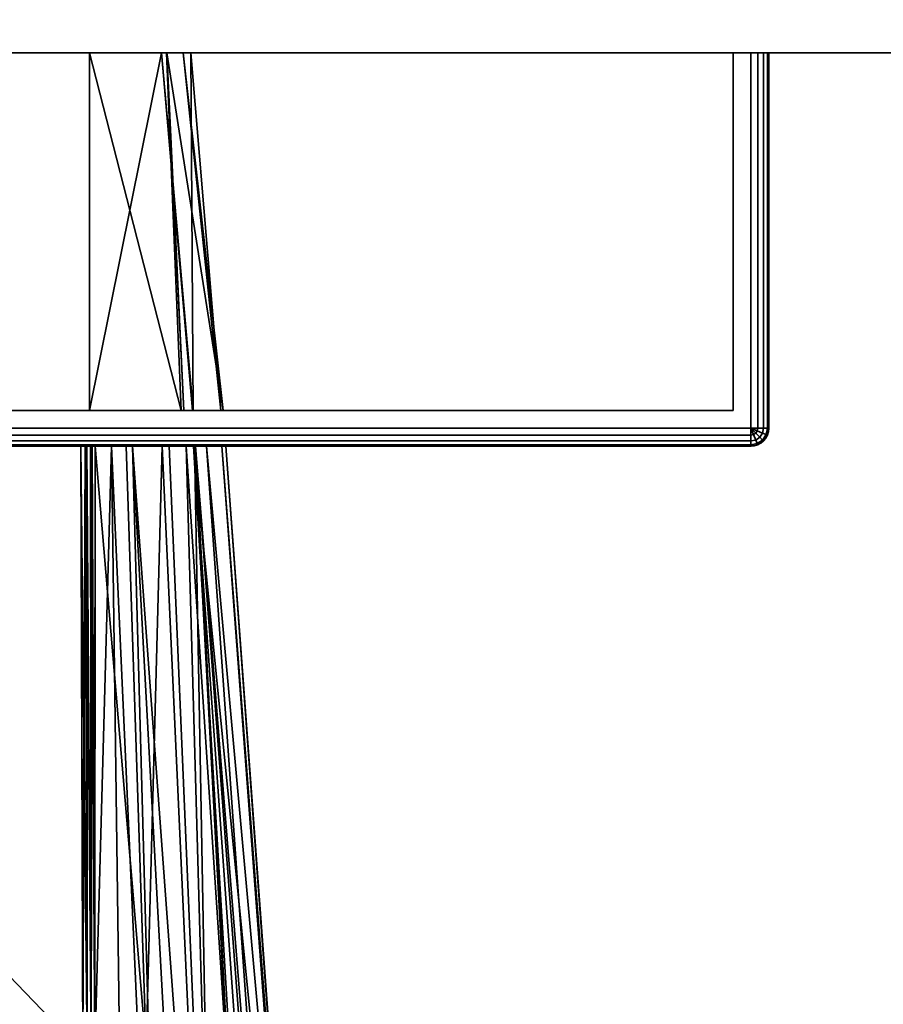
# Model space of a CAD drawing. Header units: millimetres. Extents: x -322 to 8072, y -96 to 57.
# Tile 5 of 256: x -249 to -225, y -66 to -38. Entities that reach past the tile are written whole.
import ezdxf

# ---------------------------------------------------------------- set-up
doc = ezdxf.new("R2010")
doc.units = ezdxf.units.MM
doc.layers.add('151', color=7, linetype='Continuous', true_color=0xffffff)

# ---------------------------------------------------------------- blocks, each defined once
blk = doc.blocks.new('UG_SURFACE_005')
at = {"layer": '151', "color": 251, "linetype": 'Continuous', "lineweight": 35}
for points in [[(-279.462, -39.3, 999.809), (-279.462, -49.8, 999.809), (-279.5, -49.8, 1000), (-279.5, -39.3, 1000)], [(-279.5, -49.8, 1050), (-279.5, -39.3, 1050), (-279.5, -39.3, 1000), (-279.5, -49.8, 1000)], [(-279.5, -39.3, 1050), (-279.5, -49.8, 1050), (-279.462, -49.8, 1050.191), (-279.462, -39.3, 1050.191)], [(-278.5, -39.3, 1049.5), (-278.5, -39.3, 1000.5), (-279.5, -39.3, 1000), (-279.5, -39.3, 1050)], [(-278.5, -39.3, 1000.5), (-279.354, -39.3, 999.646), (-279.462, -39.3, 999.809), (-279.5, -39.3, 1000)], [(-279.5, -39.3, 1050), (-279.462, -39.3, 1050.191), (-279.354, -39.3, 1050.354), (-278.5, -39.3, 1049.5)], [(-279.354, -39.3, 999.646), (-279.354, -49.8, 999.646), (-279.462, -49.8, 999.809), (-279.462, -39.3, 999.809)], [(-279.462, -39.3, 1050.191), (-279.462, -49.8, 1050.191), (-279.354, -49.8, 1050.354), (-279.354, -39.3, 1050.354)], [(-279.191, -39.3, 999.538), (-279.191, -49.8, 999.538), (-279.354, -49.8, 999.646), (-279.354, -39.3, 999.646)], [(-279.354, -39.3, 1050.354), (-279.354, -49.8, 1050.354), (-279.191, -49.8, 1050.462), (-279.191, -39.3, 1050.462)], [(-279, -39.3, 999.5), (-279.191, -39.3, 999.538), (-279.354, -39.3, 999.646), (-278.5, -39.3, 1000.5)], [(-278.5, -39.3, 1049.5), (-279.354, -39.3, 1050.354), (-279.191, -39.3, 1050.462), (-279, -39.3, 1050.5)], [(-279, -39.3, 999.5), (-279, -49.8, 999.5), (-279.191, -49.8, 999.538), (-279.191, -39.3, 999.538)], [(-279.191, -39.3, 1050.462), (-279.191, -49.8, 1050.462), (-279, -49.8, 1050.5), (-279, -39.3, 1050.5)], [(-229, -39.3, 999.5), (-229, -49.8, 999.5), (-279, -49.8, 999.5), (-279, -39.3, 999.5)], [(-229, -49.8, 1050.5), (-229, -39.3, 1050.5), (-279, -39.3, 1050.5), (-279, -49.8, 1050.5)], [(-229, -39.3, 999.5), (-279, -39.3, 999.5), (-278.5, -39.3, 1000.5), (-229.5, -39.3, 1000.5)], [(-229.5, -39.3, 1049.5), (-278.5, -39.3, 1049.5), (-279, -39.3, 1050.5), (-229, -39.3, 1050.5)], [(-278.5, -39.3, 1049.5), (-278.5, -49.3, 1049.5), (-278.5, -49.3, 1000.5), (-278.5, -39.3, 1000.5)], [(-229.5, -39.3, 1049.5), (-229.5, -49.3, 1049.5), (-278.5, -49.3, 1049.5), (-278.5, -39.3, 1049.5)], [(-278.5, -39.3, 1000.5), (-278.5, -49.3, 1000.5), (-229.5, -49.3, 1000.5), (-229.5, -39.3, 1000.5)], [(-229.5, -39.3, 1000.5), (-228.646, -39.3, 999.646), (-228.809, -39.3, 999.538), (-229, -39.3, 999.5)], [(-229.5, -39.3, 1000.5), (-229.5, -39.3, 1049.5), (-228.5, -39.3, 1050), (-228.5, -39.3, 1000)], [(-229.5, -39.3, 1049.5), (-228.646, -39.3, 1050.354), (-228.538, -39.3, 1050.191), (-228.5, -39.3, 1050)], [(-229, -39.3, 1050.5), (-228.809, -39.3, 1050.462), (-228.646, -39.3, 1050.354), (-229.5, -39.3, 1049.5)], [(-228.5, -39.3, 1000), (-228.538, -39.3, 999.809), (-228.646, -39.3, 999.646), (-229.5, -39.3, 1000.5)], [(-229.5, -39.3, 1000.5), (-229.5, -49.3, 1000.5), (-229.5, -49.3, 1049.5), (-229.5, -39.3, 1049.5)], [(-228.809, -39.3, 999.538), (-228.809, -49.8, 999.538), (-229, -49.8, 999.5), (-229, -39.3, 999.5)], [(-229, -39.3, 1050.5), (-229, -49.8, 1050.5), (-228.809, -49.8, 1050.462), (-228.809, -39.3, 1050.462)], [(-228.646, -39.3, 999.646), (-228.646, -49.8, 999.646), (-228.809, -49.8, 999.538), (-228.809, -39.3, 999.538)], [(-228.809, -39.3, 1050.462), (-228.809, -49.8, 1050.462), (-228.646, -49.8, 1050.354), (-228.646, -39.3, 1050.354)], [(-228.538, -39.3, 999.809), (-228.538, -49.8, 999.809), (-228.646, -49.8, 999.646), (-228.646, -39.3, 999.646)], [(-228.646, -39.3, 1050.354), (-228.646, -49.8, 1050.354), (-228.538, -49.8, 1050.191), (-228.538, -39.3, 1050.191)], [(-228.5, -39.3, 1000), (-228.5, -49.8, 1000), (-228.538, -49.8, 999.809), (-228.538, -39.3, 999.809)], [(-228.538, -39.3, 1050.191), (-228.538, -49.8, 1050.191), (-228.5, -49.8, 1050), (-228.5, -39.3, 1050)], [(-228.5, -39.3, 1050), (-228.5, -49.8, 1050), (-228.5, -49.8, 1000), (-228.5, -39.3, 1000)], [(-278.5, -49.3, 1000.5), (-278.5, -49.3, 1049.5), (-258, -49.3, 1032), (-258, -49.3, 1018)], [(-229.5, -49.3, 1000.5), (-278.5, -49.3, 1000.5), (-254, -49.3, 1014), (-252.469, -49.3, 1014.305)], [(-278.5, -49.3, 1000.5), (-256.828, -49.3, 1015.172), (-255.531, -49.3, 1014.305)], [(-278.5, -49.3, 1049.5), (-257.696, -49.3, 1033.531), (-258, -49.3, 1032)], [(-278.5, -49.3, 1000.5), (-257.696, -49.3, 1016.469), (-256.828, -49.3, 1015.172)], [(-278.5, -49.3, 1049.5), (-256.828, -49.3, 1034.828), (-257.696, -49.3, 1033.531)], [(-258, -49.3, 1018), (-257.696, -49.3, 1016.469), (-278.5, -49.3, 1000.5)], [(-278.5, -49.3, 1049.5), (-229.5, -49.3, 1049.5), (-254, -49.3, 1036), (-255.531, -49.3, 1035.696)], [(-255.531, -49.3, 1035.696), (-256.828, -49.3, 1034.828), (-278.5, -49.3, 1049.5)], [(-255.531, -49.3, 1014.305), (-254, -49.3, 1014), (-278.5, -49.3, 1000.5)], [(-258, -49.3, 1018), (-258, -50.3, 1018), (-257.696, -50.3, 1016.469), (-257.696, -49.3, 1016.469)], [(-257.696, -49.3, 1033.531), (-257.696, -50.3, 1033.531), (-258, -50.3, 1032), (-258, -49.3, 1032)], [(-258, -49.3, 1032), (-258, -50.3, 1032), (-258, -50.3, 1018), (-258, -49.3, 1018)], [(-257.696, -49.3, 1016.469), (-257.696, -50.3, 1016.469), (-256.828, -50.3, 1015.172), (-256.828, -49.3, 1015.172)], [(-256.828, -49.3, 1034.828), (-256.828, -50.3, 1034.828), (-257.696, -50.3, 1033.531), (-257.696, -49.3, 1033.531)], [(-256.828, -49.3, 1015.172), (-256.828, -50.3, 1015.172), (-255.531, -50.3, 1014.305), (-255.531, -49.3, 1014.305)], [(-255.531, -49.3, 1035.696), (-255.531, -50.3, 1035.696), (-256.828, -50.3, 1034.828), (-256.828, -49.3, 1034.828)], [(-255.531, -49.3, 1014.305), (-255.531, -50.3, 1014.305), (-254, -50.3, 1014), (-254, -49.3, 1014)], [(-254, -49.3, 1036), (-254, -50.3, 1036), (-255.531, -50.3, 1035.696), (-255.531, -49.3, 1035.696)], [(-252.469, -49.3, 1035.696), (-254, -49.3, 1036), (-229.5, -49.3, 1049.5)], [(-254, -49.3, 1014), (-254, -50.3, 1014), (-252.469, -50.3, 1014.305), (-252.469, -49.3, 1014.305)], [(-252.469, -49.3, 1035.696), (-252.469, -50.3, 1035.696), (-254, -50.3, 1036), (-254, -49.3, 1036)], [(-252.469, -49.3, 1014.305), (-251.172, -49.3, 1015.172), (-229.5, -49.3, 1000.5)], [(-229.5, -49.3, 1049.5), (-251.172, -49.3, 1034.828), (-252.469, -49.3, 1035.696)], [(-252.469, -49.3, 1014.305), (-252.469, -50.3, 1014.305), (-251.172, -50.3, 1015.172), (-251.172, -49.3, 1015.172)], [(-251.172, -49.3, 1034.828), (-251.172, -50.3, 1034.828), (-252.469, -50.3, 1035.696), (-252.469, -49.3, 1035.696)], [(-251.172, -49.3, 1015.172), (-250.304, -49.3, 1016.469), (-229.5, -49.3, 1000.5)], [(-250.304, -49.3, 1033.531), (-251.172, -49.3, 1034.828), (-229.5, -49.3, 1049.5)], [(-251.172, -49.3, 1015.172), (-251.172, -50.3, 1015.172), (-250.304, -50.3, 1016.469), (-250.304, -49.3, 1016.469)], [(-250.304, -49.3, 1033.531), (-250.304, -50.3, 1033.531), (-251.172, -50.3, 1034.828), (-251.172, -49.3, 1034.828)], [(-229.5, -49.3, 1000.5), (-250.304, -49.3, 1016.469), (-250, -49.3, 1018)], [(-250, -49.3, 1032), (-250.304, -49.3, 1033.531), (-229.5, -49.3, 1049.5)], [(-250.304, -49.3, 1016.469), (-250.304, -50.3, 1016.469), (-250, -50.3, 1018), (-250, -49.3, 1018)], [(-250, -49.3, 1032), (-250, -50.3, 1032), (-250.304, -50.3, 1033.531), (-250.304, -49.3, 1033.531)], [(-250, -49.3, 1018), (-250, -49.3, 1032), (-229.5, -49.3, 1049.5), (-229.5, -49.3, 1000.5)], [(-250, -49.3, 1018), (-250, -50.3, 1018), (-250, -50.3, 1032), (-250, -49.3, 1032)], [(-279.462, -49.991, 1000), (-279.5, -49.8, 1000), (-279.462, -49.8, 999.809), (-279.427, -49.977, 999.809)], [(-279.462, -49.991, 1000), (-279.462, -49.991, 1050), (-279.5, -49.8, 1050), (-279.5, -49.8, 1000)], [(-279.427, -49.977, 1050.191), (-279.462, -49.8, 1050.191), (-279.5, -49.8, 1050), (-279.462, -49.991, 1050)], [(-279.427, -49.977, 999.809), (-279.462, -49.8, 999.809), (-279.354, -49.8, 999.646), (-279.327, -49.935, 999.646)], [(-279.327, -49.935, 1050.354), (-279.354, -49.8, 1050.354), (-279.462, -49.8, 1050.191), (-279.427, -49.977, 1050.191)], [(-279.327, -49.935, 999.646), (-279.354, -49.8, 999.646), (-279.191, -49.8, 999.538), (-279.177, -49.873, 999.538)], [(-279.177, -49.873, 1050.462), (-279.191, -49.8, 1050.462), (-279.354, -49.8, 1050.354), (-279.327, -49.935, 1050.354)], [(-279.177, -49.873, 999.538), (-279.191, -49.8, 999.538), (-279, -49.8, 999.5)], [(-279, -49.8, 1050.5), (-279.191, -49.8, 1050.462), (-279.177, -49.873, 1050.462)], [(-279.135, -49.935, 999.538), (-279.177, -49.873, 999.538), (-279, -49.8, 999.5)], [(-279, -49.8, 1050.5), (-279.177, -49.873, 1050.462), (-279.135, -49.935, 1050.462)], [(-279.073, -49.977, 999.538), (-279.135, -49.935, 999.538), (-279, -49.8, 999.5)], [(-279, -49.8, 1050.5), (-279.135, -49.935, 1050.462), (-279.073, -49.977, 1050.462)], [(-279, -49.991, 999.538), (-279.073, -49.977, 999.538), (-279, -49.8, 999.5)], [(-279, -49.8, 1050.5), (-279.073, -49.977, 1050.462), (-279, -49.991, 1050.462)], [(-229, -49.991, 999.538), (-279, -49.991, 999.538), (-279, -49.8, 999.5), (-229, -49.8, 999.5)], [(-279, -49.991, 1050.462), (-229, -49.991, 1050.462), (-229, -49.8, 1050.5), (-279, -49.8, 1050.5)], [(-228.809, -49.8, 999.538), (-228.823, -49.873, 999.538), (-229, -49.8, 999.5)], [(-228.823, -49.873, 999.538), (-228.865, -49.935, 999.538), (-229, -49.8, 999.5)], [(-228.865, -49.935, 999.538), (-228.927, -49.977, 999.538), (-229, -49.8, 999.5)], [(-228.927, -49.977, 999.538), (-229, -49.991, 999.538), (-229, -49.8, 999.5)], [(-229, -49.8, 1050.5), (-228.823, -49.873, 1050.462), (-228.809, -49.8, 1050.462)], [(-229, -49.8, 1050.5), (-228.865, -49.935, 1050.462), (-228.823, -49.873, 1050.462)], [(-229, -49.8, 1050.5), (-228.927, -49.977, 1050.462), (-228.865, -49.935, 1050.462)], [(-229, -49.8, 1050.5), (-229, -49.991, 1050.462), (-228.927, -49.977, 1050.462)], [(-228.646, -49.8, 999.646), (-228.673, -49.935, 999.646), (-228.823, -49.873, 999.538), (-228.809, -49.8, 999.538)], [(-228.809, -49.8, 1050.462), (-228.823, -49.873, 1050.462), (-228.673, -49.935, 1050.354), (-228.646, -49.8, 1050.354)], [(-228.538, -49.8, 999.809), (-228.573, -49.977, 999.809), (-228.673, -49.935, 999.646), (-228.646, -49.8, 999.646)], [(-228.646, -49.8, 1050.354), (-228.673, -49.935, 1050.354), (-228.573, -49.977, 1050.191), (-228.538, -49.8, 1050.191)], [(-228.5, -49.8, 1000), (-228.538, -49.991, 1000), (-228.573, -49.977, 999.809), (-228.538, -49.8, 999.809)], [(-228.538, -49.8, 1050.191), (-228.573, -49.977, 1050.191), (-228.538, -49.991, 1050), (-228.5, -49.8, 1050)], [(-228.538, -49.991, 1050), (-228.538, -49.991, 1000), (-228.5, -49.8, 1000), (-228.5, -49.8, 1050)], [(-279.354, -50.154, 1000), (-279.462, -49.991, 1000), (-279.427, -49.977, 999.809), (-279.327, -50.127, 999.809)], [(-279.327, -50.127, 1050.191), (-279.427, -49.977, 1050.191), (-279.462, -49.991, 1050), (-279.354, -50.154, 1050)], [(-279.354, -50.154, 1000), (-279.354, -50.154, 1050), (-279.462, -49.991, 1050), (-279.462, -49.991, 1000)], [(-279.327, -50.127, 999.809), (-279.427, -49.977, 999.809), (-279.327, -49.935, 999.646), (-279.25, -50.05, 999.646)], [(-279.25, -50.05, 1050.354), (-279.327, -49.935, 1050.354), (-279.427, -49.977, 1050.191), (-279.327, -50.127, 1050.191)], [(-279.25, -50.05, 999.646), (-279.327, -49.935, 999.646), (-279.177, -49.873, 999.538), (-279.135, -49.935, 999.538)], [(-279.135, -49.935, 1050.462), (-279.177, -49.873, 1050.462), (-279.327, -49.935, 1050.354), (-279.25, -50.05, 1050.354)], [(-279.177, -50.227, 999.809), (-279.327, -50.127, 999.809), (-279.25, -50.05, 999.646), (-279.135, -50.127, 999.646)], [(-279.135, -50.127, 1050.354), (-279.25, -50.05, 1050.354), (-279.327, -50.127, 1050.191), (-279.177, -50.227, 1050.191)], [(-279.135, -50.127, 999.646), (-279.25, -50.05, 999.646), (-279.135, -49.935, 999.538), (-279.073, -49.977, 999.538)], [(-279.073, -49.977, 1050.462), (-279.135, -49.935, 1050.462), (-279.25, -50.05, 1050.354), (-279.135, -50.127, 1050.354)], [(-279, -50.154, 999.646), (-279.135, -50.127, 999.646), (-279.073, -49.977, 999.538), (-279, -49.991, 999.538)], [(-279, -49.991, 1050.462), (-279.073, -49.977, 1050.462), (-279.135, -50.127, 1050.354), (-279, -50.154, 1050.354)], [(-229, -50.154, 999.646), (-279, -50.154, 999.646), (-279, -49.991, 999.538), (-229, -49.991, 999.538)], [(-279, -50.154, 1050.354), (-229, -50.154, 1050.354), (-229, -49.991, 1050.462), (-279, -49.991, 1050.462)], [(-228.865, -50.127, 999.646), (-229, -50.154, 999.646), (-229, -49.991, 999.538), (-228.927, -49.977, 999.538)], [(-228.927, -49.977, 1050.462), (-229, -49.991, 1050.462), (-229, -50.154, 1050.354), (-228.865, -50.127, 1050.354)], [(-228.75, -50.05, 999.646), (-228.865, -50.127, 999.646), (-228.927, -49.977, 999.538), (-228.865, -49.935, 999.538)], [(-228.865, -49.935, 1050.462), (-228.927, -49.977, 1050.462), (-228.865, -50.127, 1050.354), (-228.75, -50.05, 1050.354)], [(-228.673, -49.935, 999.646), (-228.75, -50.05, 999.646), (-228.865, -49.935, 999.538), (-228.823, -49.873, 999.538)], [(-228.823, -49.873, 1050.462), (-228.865, -49.935, 1050.462), (-228.75, -50.05, 1050.354), (-228.673, -49.935, 1050.354)], [(-228.673, -50.127, 999.809), (-228.823, -50.227, 999.809), (-228.865, -50.127, 999.646), (-228.75, -50.05, 999.646)], [(-228.75, -50.05, 1050.354), (-228.865, -50.127, 1050.354), (-228.823, -50.227, 1050.191), (-228.673, -50.127, 1050.191)], [(-228.573, -49.977, 999.809), (-228.673, -50.127, 999.809), (-228.75, -50.05, 999.646), (-228.673, -49.935, 999.646)], [(-228.673, -49.935, 1050.354), (-228.75, -50.05, 1050.354), (-228.673, -50.127, 1050.191), (-228.573, -49.977, 1050.191)], [(-228.538, -49.991, 1000), (-228.646, -50.154, 1000), (-228.673, -50.127, 999.809), (-228.573, -49.977, 999.809)], [(-228.573, -49.977, 1050.191), (-228.673, -50.127, 1050.191), (-228.646, -50.154, 1050), (-228.538, -49.991, 1050)], [(-228.646, -50.154, 1050), (-228.646, -50.154, 1000), (-228.538, -49.991, 1000), (-228.538, -49.991, 1050)], [(-279.191, -50.262, 1000), (-279.354, -50.154, 1000), (-279.327, -50.127, 999.809), (-279.177, -50.227, 999.809)], [(-279.177, -50.227, 1050.191), (-279.327, -50.127, 1050.191), (-279.354, -50.154, 1050), (-279.191, -50.262, 1050)], [(-279.191, -50.262, 1000), (-279.191, -50.262, 1050), (-279.354, -50.154, 1050), (-279.354, -50.154, 1000)], [(-279, -50.3, 1000), (-279.191, -50.262, 1000), (-279.177, -50.227, 999.809), (-279, -50.262, 999.809)], [(-279, -50.262, 1050.191), (-279.177, -50.227, 1050.191), (-279.191, -50.262, 1050), (-279, -50.3, 1050)], [(-279, -50.3, 1000), (-279, -50.3, 1050), (-279.191, -50.262, 1050), (-279.191, -50.262, 1000)], [(-279, -50.262, 999.809), (-279.177, -50.227, 999.809), (-279.135, -50.127, 999.646), (-279, -50.154, 999.646)], [(-279, -50.154, 1050.354), (-279.135, -50.127, 1050.354), (-279.177, -50.227, 1050.191), (-279, -50.262, 1050.191)], [(-229, -50.262, 999.809), (-279, -50.262, 999.809), (-279, -50.154, 999.646), (-229, -50.154, 999.646)], [(-279, -50.262, 1050.191), (-229, -50.262, 1050.191), (-229, -50.154, 1050.354), (-279, -50.154, 1050.354)], [(-229, -50.3, 1000), (-279, -50.3, 1000), (-279, -50.262, 999.809), (-229, -50.262, 999.809)], [(-279, -50.3, 1050), (-229, -50.3, 1050), (-229, -50.262, 1050.191), (-279, -50.262, 1050.191)], [(-279, -50.3, 1000), (-257.696, -50.3, 1016.469), (-258, -50.3, 1018)], [(-258, -50.3, 1018), (-258, -50.3, 1032), (-279, -50.3, 1050), (-279, -50.3, 1000)], [(-279, -50.3, 1000), (-254, -50.3, 1014), (-255.531, -50.3, 1014.305)], [(-258, -50.3, 1032), (-257.696, -50.3, 1033.531), (-279, -50.3, 1050)], [(-255.531, -50.3, 1014.305), (-256.828, -50.3, 1015.172), (-279, -50.3, 1000)], [(-229, -50.3, 1050), (-279, -50.3, 1050), (-254, -50.3, 1036), (-252.469, -50.3, 1035.696)], [(-279, -50.3, 1050), (-256.828, -50.3, 1034.828), (-255.531, -50.3, 1035.696)], [(-256.828, -50.3, 1015.172), (-257.696, -50.3, 1016.469), (-279, -50.3, 1000)], [(-257.696, -50.3, 1033.531), (-256.828, -50.3, 1034.828), (-279, -50.3, 1050)], [(-255.531, -50.3, 1035.696), (-254, -50.3, 1036), (-279, -50.3, 1050)], [(-252.469, -50.3, 1014.305), (-254, -50.3, 1014), (-279, -50.3, 1000), (-229, -50.3, 1000)], [(-229, -50.3, 1000), (-251.172, -50.3, 1015.172), (-252.469, -50.3, 1014.305)], [(-252.469, -50.3, 1035.696), (-251.172, -50.3, 1034.828), (-229, -50.3, 1050)], [(-229, -50.3, 1000), (-250.304, -50.3, 1016.469), (-251.172, -50.3, 1015.172)], [(-229, -50.3, 1050), (-251.172, -50.3, 1034.828), (-250.304, -50.3, 1033.531)], [(-229, -50.3, 1050), (-250.304, -50.3, 1033.531), (-250, -50.3, 1032)], [(-250, -50.3, 1018), (-250.304, -50.3, 1016.469), (-229, -50.3, 1000)], [(-229, -50.3, 1000), (-229, -50.3, 1050), (-250, -50.3, 1032), (-250, -50.3, 1018)], [(-228.823, -50.227, 999.809), (-229, -50.262, 999.809), (-229, -50.154, 999.646), (-228.865, -50.127, 999.646)], [(-228.865, -50.127, 1050.354), (-229, -50.154, 1050.354), (-229, -50.262, 1050.191), (-228.823, -50.227, 1050.191)], [(-228.809, -50.262, 1000), (-229, -50.3, 1000), (-229, -50.262, 999.809), (-228.823, -50.227, 999.809)], [(-228.823, -50.227, 1050.191), (-229, -50.262, 1050.191), (-229, -50.3, 1050), (-228.809, -50.262, 1050)], [(-229, -50.3, 1050), (-229, -50.3, 1000), (-228.809, -50.262, 1000), (-228.809, -50.262, 1050)], [(-228.646, -50.154, 1000), (-228.809, -50.262, 1000), (-228.823, -50.227, 999.809), (-228.673, -50.127, 999.809)], [(-228.673, -50.127, 1050.191), (-228.823, -50.227, 1050.191), (-228.809, -50.262, 1050), (-228.646, -50.154, 1050)], [(-228.809, -50.262, 1050), (-228.809, -50.262, 1000), (-228.646, -50.154, 1000), (-228.646, -50.154, 1050)]]:
    blk.add_3dface(points, dxfattribs=at)
blk = doc.blocks.new('UG_SURFACE_006')
at = {"layer": '151', "color": 251, "linetype": 'Continuous', "lineweight": 35}
for points in [[(-279, -39.3, 1129.5), (-279, -49.8, 1129.5), (-229, -49.8, 1129.5), (-229, -39.3, 1129.5)], [(-229, -39.3, 1078.5), (-229, -49.8, 1078.5), (-279, -49.8, 1078.5), (-279, -39.3, 1078.5)], [(-278.5, -39.3, 1079.5), (-229.5, -39.3, 1079.5), (-229, -39.3, 1078.5), (-279, -39.3, 1078.5)], [(-229.5, -39.3, 1128.5), (-278.5, -39.3, 1128.5), (-279, -39.3, 1129.5), (-229, -39.3, 1129.5)], [(-229.5, -39.3, 1128.5), (-229.5, -49.3, 1128.5), (-278.5, -49.3, 1128.5), (-278.5, -39.3, 1128.5)], [(-278.5, -39.3, 1079.5), (-278.5, -49.3, 1079.5), (-229.5, -49.3, 1079.5), (-229.5, -39.3, 1079.5)], [(-264.5, -49.3, 1115), (-247.5, -49.3, 1115), (-247.5, -39.3, 1115), (-264.5, -39.3, 1115)], [(-264.5, -39.3, 1093), (-245.487, -39.3, 1109.114), (-244.672, -39.3, 1106.728), (-244.88, -39.3, 1104.029)], [(-264.5, -39.3, 1093), (-264.5, -39.3, 1115), (-247.5, -39.3, 1115), (-245.487, -39.3, 1109.114)], [(-244.88, -39.3, 1104.029), (-245.337, -39.3, 1098.1), (-264.5, -39.3, 1093)], [(-245.337, -39.3, 1098.1), (-245.344, -39.3, 1098.013), (-247.5, -39.3, 1093), (-264.5, -39.3, 1093)], [(-247.5, -49.3, 1093), (-264.5, -49.3, 1093), (-264.5, -39.3, 1093), (-247.5, -39.3, 1093)], [(-245.487, -39.3, 1109.114), (-247.5, -39.3, 1115), (-247.5, -49.3, 1115)], [(-247.5, -49.3, 1115), (-244.618, -49.3, 1109.506), (-245.487, -39.3, 1109.114)], [(-247.5, -39.3, 1093), (-245.344, -39.3, 1098.013), (-244.934, -49.3, 1097.592)], [(-244.934, -49.3, 1097.592), (-247.5, -49.3, 1093), (-247.5, -39.3, 1093)], [(-244.672, -39.3, 1106.728), (-245.487, -39.3, 1109.114), (-244.6, -49.3, 1109.376)], [(-244.618, -49.3, 1109.506), (-244.6, -49.3, 1109.376), (-245.487, -39.3, 1109.114)], [(-245.344, -39.3, 1098.013), (-244.862, -49.3, 1097.957), (-244.934, -49.3, 1097.592)], [(-245.344, -39.3, 1098.013), (-245.337, -39.3, 1098.1), (-244.862, -49.3, 1097.957)], [(-245.337, -39.3, 1098.1), (-244.88, -39.3, 1104.029), (-243.765, -49.3, 1103.545)], [(-243.765, -49.3, 1103.545), (-244.862, -49.3, 1097.957), (-245.337, -39.3, 1098.1)], [(-243.829, -49.3, 1103.99), (-244.88, -39.3, 1104.029), (-244.672, -39.3, 1106.728)], [(-244.88, -39.3, 1104.029), (-243.829, -49.3, 1103.99), (-243.765, -49.3, 1103.545)], [(-244.672, -39.3, 1106.728), (-244.6, -49.3, 1109.376), (-243.829, -49.3, 1103.99)], [(-229.5, -39.3, 1079.5), (-229.5, -39.3, 1128.5), (-228.5, -39.3, 1129), (-228.5, -39.3, 1079)], [(-229.5, -39.3, 1128.5), (-228.646, -39.3, 1129.354), (-228.538, -39.3, 1129.191), (-228.5, -39.3, 1129)], [(-229.5, -39.3, 1079.5), (-228.646, -39.3, 1078.646), (-228.809, -39.3, 1078.538), (-229, -39.3, 1078.5)], [(-229, -39.3, 1129.5), (-228.809, -39.3, 1129.462), (-228.646, -39.3, 1129.354), (-229.5, -39.3, 1128.5)], [(-228.5, -39.3, 1079), (-228.538, -39.3, 1078.809), (-228.646, -39.3, 1078.646), (-229.5, -39.3, 1079.5)], [(-229.5, -39.3, 1079.5), (-229.5, -49.3, 1079.5), (-229.5, -49.3, 1128.5), (-229.5, -39.3, 1128.5)], [(-229, -39.3, 1129.5), (-229, -49.8, 1129.5), (-228.809, -49.8, 1129.462), (-228.809, -39.3, 1129.462)], [(-228.809, -39.3, 1078.538), (-228.809, -49.8, 1078.538), (-229, -49.8, 1078.5), (-229, -39.3, 1078.5)], [(-228.809, -39.3, 1129.462), (-228.809, -49.8, 1129.462), (-228.646, -49.8, 1129.354), (-228.646, -39.3, 1129.354)], [(-228.646, -39.3, 1078.646), (-228.646, -49.8, 1078.646), (-228.809, -49.8, 1078.538), (-228.809, -39.3, 1078.538)], [(-228.646, -39.3, 1129.354), (-228.646, -49.8, 1129.354), (-228.538, -49.8, 1129.191), (-228.538, -39.3, 1129.191)], [(-228.538, -39.3, 1078.809), (-228.538, -49.8, 1078.809), (-228.646, -49.8, 1078.646), (-228.646, -39.3, 1078.646)], [(-228.538, -39.3, 1129.191), (-228.538, -49.8, 1129.191), (-228.5, -49.8, 1129), (-228.5, -39.3, 1129)], [(-228.5, -39.3, 1079), (-228.5, -49.8, 1079), (-228.538, -49.8, 1078.809), (-228.538, -39.3, 1078.809)], [(-228.5, -49.8, 1079), (-228.5, -39.3, 1079), (-228.5, -39.3, 1129), (-228.5, -49.8, 1129)], [(-229.5, -49.3, 1079.5), (-278.5, -49.3, 1079.5), (-264.5, -49.3, 1093), (-247.5, -49.3, 1093)], [(-278.5, -49.3, 1128.5), (-229.5, -49.3, 1128.5), (-247.5, -49.3, 1115), (-264.5, -49.3, 1115)], [(-229.5, -49.3, 1079.5), (-247.5, -49.3, 1093), (-244.934, -49.3, 1097.592)], [(-244.618, -49.3, 1109.506), (-247.5, -49.3, 1115), (-229.5, -49.3, 1128.5)], [(-229.5, -49.3, 1079.5), (-244.934, -49.3, 1097.592), (-244.862, -49.3, 1097.957)], [(-244.862, -49.3, 1097.957), (-243.765, -49.3, 1103.545), (-229.5, -49.3, 1079.5)], [(-244.6, -49.3, 1109.376), (-244.618, -49.3, 1109.506), (-229.5, -49.3, 1128.5)], [(-243.829, -49.3, 1103.99), (-244.6, -49.3, 1109.376), (-229.5, -49.3, 1128.5)], [(-229.5, -49.3, 1128.5), (-229.5, -49.3, 1079.5), (-243.765, -49.3, 1103.545), (-243.829, -49.3, 1103.99)], [(-279, -49.991, 1129.462), (-229, -49.991, 1129.462), (-229, -49.8, 1129.5), (-279, -49.8, 1129.5)], [(-229, -49.991, 1078.538), (-279, -49.991, 1078.538), (-279, -49.8, 1078.5), (-229, -49.8, 1078.5)], [(-229, -49.8, 1129.5), (-228.823, -49.873, 1129.462), (-228.809, -49.8, 1129.462)], [(-229, -49.8, 1129.5), (-228.865, -49.935, 1129.462), (-228.823, -49.873, 1129.462)], [(-229, -49.8, 1129.5), (-228.927, -49.977, 1129.462), (-228.865, -49.935, 1129.462)], [(-229, -49.8, 1129.5), (-229, -49.991, 1129.462), (-228.927, -49.977, 1129.462)], [(-228.809, -49.8, 1078.538), (-228.823, -49.873, 1078.538), (-229, -49.8, 1078.5)], [(-228.823, -49.873, 1078.538), (-228.865, -49.935, 1078.538), (-229, -49.8, 1078.5)], [(-228.865, -49.935, 1078.538), (-228.927, -49.977, 1078.538), (-229, -49.8, 1078.5)], [(-228.927, -49.977, 1078.538), (-229, -49.991, 1078.538), (-229, -49.8, 1078.5)], [(-228.809, -49.8, 1129.462), (-228.823, -49.873, 1129.462), (-228.673, -49.935, 1129.354), (-228.646, -49.8, 1129.354)], [(-228.646, -49.8, 1078.646), (-228.673, -49.935, 1078.646), (-228.823, -49.873, 1078.538), (-228.809, -49.8, 1078.538)], [(-228.646, -49.8, 1129.354), (-228.673, -49.935, 1129.354), (-228.573, -49.977, 1129.191), (-228.538, -49.8, 1129.191)], [(-228.538, -49.8, 1078.809), (-228.573, -49.977, 1078.809), (-228.673, -49.935, 1078.646), (-228.646, -49.8, 1078.646)], [(-228.538, -49.8, 1129.191), (-228.573, -49.977, 1129.191), (-228.538, -49.991, 1129), (-228.5, -49.8, 1129)], [(-228.5, -49.8, 1079), (-228.538, -49.991, 1079), (-228.573, -49.977, 1078.809), (-228.538, -49.8, 1078.809)], [(-228.538, -49.991, 1129), (-228.538, -49.991, 1079), (-228.5, -49.8, 1079), (-228.5, -49.8, 1129)], [(-279, -50.154, 1129.354), (-229, -50.154, 1129.354), (-229, -49.991, 1129.462), (-279, -49.991, 1129.462)], [(-229, -50.154, 1078.646), (-279, -50.154, 1078.646), (-279, -49.991, 1078.538), (-229, -49.991, 1078.538)], [(-228.927, -49.977, 1129.462), (-229, -49.991, 1129.462), (-229, -50.154, 1129.354), (-228.865, -50.127, 1129.354)], [(-228.865, -50.127, 1078.646), (-229, -50.154, 1078.646), (-229, -49.991, 1078.538), (-228.927, -49.977, 1078.538)], [(-228.865, -49.935, 1129.462), (-228.927, -49.977, 1129.462), (-228.865, -50.127, 1129.354), (-228.75, -50.05, 1129.354)], [(-228.75, -50.05, 1078.646), (-228.865, -50.127, 1078.646), (-228.927, -49.977, 1078.538), (-228.865, -49.935, 1078.538)], [(-228.823, -49.873, 1129.462), (-228.865, -49.935, 1129.462), (-228.75, -50.05, 1129.354), (-228.673, -49.935, 1129.354)], [(-228.673, -49.935, 1078.646), (-228.75, -50.05, 1078.646), (-228.865, -49.935, 1078.538), (-228.823, -49.873, 1078.538)], [(-228.75, -50.05, 1129.354), (-228.865, -50.127, 1129.354), (-228.823, -50.227, 1129.191), (-228.673, -50.127, 1129.191)], [(-228.673, -50.127, 1078.809), (-228.823, -50.227, 1078.809), (-228.865, -50.127, 1078.646), (-228.75, -50.05, 1078.646)], [(-228.673, -49.935, 1129.354), (-228.75, -50.05, 1129.354), (-228.673, -50.127, 1129.191), (-228.573, -49.977, 1129.191)], [(-228.573, -49.977, 1078.809), (-228.673, -50.127, 1078.809), (-228.75, -50.05, 1078.646), (-228.673, -49.935, 1078.646)], [(-228.573, -49.977, 1129.191), (-228.673, -50.127, 1129.191), (-228.646, -50.154, 1129), (-228.538, -49.991, 1129)], [(-228.538, -49.991, 1079), (-228.646, -50.154, 1079), (-228.673, -50.127, 1078.809), (-228.573, -49.977, 1078.809)], [(-228.646, -50.154, 1129), (-228.646, -50.154, 1079), (-228.538, -49.991, 1079), (-228.538, -49.991, 1129)], [(-279, -50.262, 1129.191), (-229, -50.262, 1129.191), (-229, -50.154, 1129.354), (-279, -50.154, 1129.354)], [(-229, -50.262, 1078.809), (-279, -50.262, 1078.809), (-279, -50.154, 1078.646), (-229, -50.154, 1078.646)], [(-279, -50.3, 1129), (-229, -50.3, 1129), (-229, -50.262, 1129.191), (-279, -50.262, 1129.191)], [(-229, -50.3, 1079), (-279, -50.3, 1079), (-279, -50.262, 1078.809), (-229, -50.262, 1078.809)], [(-229, -50.3, 1129), (-279, -50.3, 1129), (-264, -50.3, 1115), (-247.744, -50.3, 1115)], [(-279, -50.3, 1079), (-229, -50.3, 1079), (-247.744, -50.3, 1093), (-264, -50.3, 1093)], [(-264, -50.3, 1115), (-264, -92.446, 1115), (-247.636, -83.789, 1115), (-247.684, -67.253, 1115)], [(-247.684, -67.253, 1115), (-247.744, -50.3, 1115), (-264, -50.3, 1115)], [(-264, -50.3, 1093), (-247.744, -50.3, 1093), (-247.684, -67.253, 1093)], [(-247.684, -67.253, 1093), (-247.636, -83.789, 1093), (-264, -92.446, 1093), (-264, -50.3, 1093)], [(-229, -50.3, 1129), (-247.744, -50.3, 1115), (-247.594, -50.3, 1114.974)], [(-247.625, -50.3, 1093.014), (-247.744, -50.3, 1093), (-229, -50.3, 1079)], [(-247.744, -50.3, 1115), (-247.684, -67.253, 1115), (-247.567, -67.253, 1114.986)], [(-247.567, -67.253, 1114.986), (-247.594, -50.3, 1114.974), (-247.744, -50.3, 1115)], [(-247.684, -67.253, 1093), (-247.744, -50.3, 1093), (-247.625, -50.3, 1093.014)], [(-247.625, -50.3, 1093.014), (-247.567, -67.253, 1093.014), (-247.684, -67.253, 1093)], [(-247.596, -50.3, 1093.027), (-247.625, -50.3, 1093.014), (-229, -50.3, 1079)], [(-247.625, -50.3, 1093.014), (-247.596, -50.3, 1093.027), (-247.567, -67.253, 1093.014)], [(-229, -50.3, 1079), (-247.471, -50.3, 1093.081), (-247.596, -50.3, 1093.027)], [(-247.596, -50.3, 1093.027), (-247.471, -50.3, 1093.081), (-247.455, -67.252, 1093.055)], [(-247.455, -67.252, 1093.055), (-247.567, -67.253, 1093.014), (-247.596, -50.3, 1093.027)], [(-247.594, -50.3, 1114.974), (-247.579, -50.3, 1114.972), (-229, -50.3, 1129)], [(-247.579, -50.3, 1114.972), (-247.594, -50.3, 1114.974), (-247.567, -67.253, 1114.986)], [(-229, -50.3, 1129), (-247.579, -50.3, 1114.972), (-247.46, -50.3, 1114.906)], [(-247.579, -50.3, 1114.972), (-247.567, -67.253, 1114.986), (-247.455, -67.252, 1114.944)], [(-247.455, -67.252, 1114.944), (-247.46, -50.3, 1114.906), (-247.579, -50.3, 1114.972)], [(-247.348, -50.3, 1093.195), (-247.459, -50.3, 1093.092), (-247.471, -50.3, 1093.081), (-229, -50.3, 1079)], [(-247.471, -50.3, 1093.081), (-247.459, -50.3, 1093.092), (-247.455, -67.252, 1093.055)], [(-247.46, -50.3, 1114.906), (-247.432, -50.3, 1114.89), (-229, -50.3, 1129)], [(-247.432, -50.3, 1114.89), (-247.46, -50.3, 1114.906), (-247.455, -67.252, 1114.944)], [(-247.459, -50.3, 1093.092), (-247.348, -50.3, 1093.195), (-247.357, -67.252, 1093.122)], [(-247.357, -67.252, 1093.122), (-247.455, -67.252, 1093.055), (-247.459, -50.3, 1093.092)], [(-247.432, -50.3, 1114.89), (-247.455, -67.252, 1114.944), (-247.357, -67.145, 1114.878)], [(-247.432, -50.3, 1114.89), (-247.348, -50.3, 1114.805), (-229, -50.3, 1129)], [(-247.357, -67.145, 1114.878), (-247.348, -50.3, 1114.805), (-247.432, -50.3, 1114.89)], [(-246.885, -50.3, 1094.032), (-246.442, -83.701, 1093.844), (-247.357, -67.252, 1093.122)], [(-247.348, -50.3, 1114.805), (-247.357, -67.145, 1114.878), (-245.913, -67.145, 1113.426)], [(-247.357, -67.252, 1093.122), (-247.348, -50.3, 1093.195), (-246.885, -50.3, 1094.032)], [(-246.885, -50.3, 1094.032), (-247.348, -50.3, 1093.195), (-229, -50.3, 1079)], [(-229, -50.3, 1129), (-247.348, -50.3, 1114.805), (-246.473, -50.3, 1113.145)], [(-245.913, -67.145, 1113.426), (-246.473, -50.3, 1113.145), (-247.348, -50.3, 1114.805)], [(-229, -50.3, 1079), (-246.296, -50.3, 1095.096), (-246.885, -50.3, 1094.032)], [(-246.885, -50.3, 1094.032), (-246.296, -50.3, 1095.096), (-245.389, -83.604, 1094.712)], [(-245.389, -83.604, 1094.712), (-246.442, -83.701, 1093.844), (-246.885, -50.3, 1094.032)], [(-229, -50.3, 1129), (-246.473, -50.3, 1113.145), (-245.466, -50.3, 1111.238)], [(-245.466, -50.3, 1111.238), (-246.473, -50.3, 1113.145), (-245.913, -67.145, 1113.426)], [(-245.276, -50.3, 1096.939), (-246.296, -50.3, 1095.096), (-229, -50.3, 1079)], [(-246.296, -50.3, 1095.096), (-245.276, -50.3, 1096.939), (-243.869, -83.385, 1096.452)], [(-243.869, -83.385, 1096.452), (-244.492, -83.52, 1095.452), (-246.296, -50.3, 1095.096)], [(-244.492, -83.52, 1095.452), (-245.389, -83.604, 1094.712), (-246.296, -50.3, 1095.096)], [(-245.913, -67.145, 1113.426), (-243.959, -83.42, 1111.814), (-245.466, -50.3, 1111.238)], [(-245.466, -50.3, 1111.238), (-244.566, -50.3, 1109.53), (-229, -50.3, 1129)], [(-244.566, -50.3, 1109.53), (-245.466, -50.3, 1111.238), (-243.959, -83.42, 1111.814)], [(-229, -50.3, 1079), (-244.799, -50.3, 1097.801), (-245.276, -50.3, 1096.939)], [(-243.869, -83.385, 1096.452), (-245.276, -50.3, 1096.939), (-244.799, -50.3, 1097.801)], [(-244.591, -50.3, 1098.902), (-244.799, -50.3, 1097.801), (-229, -50.3, 1079)], [(-244.799, -50.3, 1097.801), (-244.591, -50.3, 1098.902), (-242.62, -83.114, 1098.457)], [(-242.62, -83.114, 1098.457), (-243.869, -83.385, 1096.452), (-244.799, -50.3, 1097.801)], [(-229, -50.3, 1079), (-243.799, -50.3, 1103.086), (-244.591, -50.3, 1098.902)], [(-244.591, -50.3, 1098.902), (-243.799, -50.3, 1103.086), (-241.36, -82.76, 1102.975)], [(-241.36, -82.76, 1102.975), (-242.248, -83.033, 1099.055), (-244.591, -50.3, 1098.902)], [(-242.248, -83.033, 1099.055), (-242.62, -83.114, 1098.457), (-244.591, -50.3, 1098.902)], [(-229, -50.3, 1129), (-244.566, -50.3, 1109.53), (-244.54, -50.3, 1109.361)], [(-244.566, -50.3, 1109.53), (-243.959, -83.42, 1111.814), (-242.801, -83.151, 1109.764)], [(-242.801, -83.151, 1109.764), (-244.54, -50.3, 1109.361), (-244.566, -50.3, 1109.53)], [(-244.54, -50.3, 1109.361), (-244.227, -50.3, 1107.267), (-229, -50.3, 1129)], [(-244.54, -50.3, 1109.361), (-242.055, -82.978, 1108.443), (-241.904, -82.931, 1107.623)], [(-244.54, -50.3, 1109.361), (-242.801, -83.151, 1109.764), (-242.055, -82.978, 1108.443)], [(-241.904, -82.931, 1107.623), (-244.227, -50.3, 1107.267), (-244.54, -50.3, 1109.361)], [(-244.227, -50.3, 1107.267), (-243.688, -50.3, 1103.672), (-229, -50.3, 1079), (-229, -50.3, 1129)], [(-244.227, -50.3, 1107.267), (-241.904, -82.931, 1107.623), (-241.285, -82.736, 1104.244)], [(-241.285, -82.736, 1104.244), (-243.688, -50.3, 1103.672), (-244.227, -50.3, 1107.267)], [(-229, -50.3, 1079), (-243.688, -50.3, 1103.672), (-243.799, -50.3, 1103.086)], [(-241.306, -82.743, 1103.216), (-243.799, -50.3, 1103.086), (-243.688, -50.3, 1103.672)], [(-241.306, -82.743, 1103.216), (-241.36, -82.76, 1102.975), (-243.799, -50.3, 1103.086)], [(-243.688, -50.3, 1103.672), (-241.285, -82.736, 1104.244), (-241.306, -82.743, 1103.216)], [(-228.865, -50.127, 1129.354), (-229, -50.154, 1129.354), (-229, -50.262, 1129.191), (-228.823, -50.227, 1129.191)], [(-228.823, -50.227, 1078.809), (-229, -50.262, 1078.809), (-229, -50.154, 1078.646), (-228.865, -50.127, 1078.646)], [(-228.823, -50.227, 1129.191), (-229, -50.262, 1129.191), (-229, -50.3, 1129), (-228.809, -50.262, 1129)], [(-228.809, -50.262, 1079), (-229, -50.3, 1079), (-229, -50.262, 1078.809), (-228.823, -50.227, 1078.809)], [(-229, -50.3, 1129), (-229, -50.3, 1079), (-228.809, -50.262, 1079), (-228.809, -50.262, 1129)], [(-228.673, -50.127, 1129.191), (-228.823, -50.227, 1129.191), (-228.809, -50.262, 1129), (-228.646, -50.154, 1129)], [(-228.646, -50.154, 1079), (-228.809, -50.262, 1079), (-228.823, -50.227, 1078.809), (-228.673, -50.127, 1078.809)], [(-228.809, -50.262, 1129), (-228.809, -50.262, 1079), (-228.646, -50.154, 1079), (-228.646, -50.154, 1129)]]:
    blk.add_3dface(points, dxfattribs=at)
blk = doc.blocks.new('UG_SURFACE_011')
at = {"layer": '151', "color": 252, "linetype": 'Continuous', "lineweight": 35}
for points in [[(-322, -26, 2030), (-322, -39.3, 2030), (322, -39.3, 2030), (322, -26, 2030)], [(-322, -37.3), (322, -37.3), (322, -39.3, 2), (-322, -39.3, 2)], [(-322, -39.3, 2030), (-322, -39.3, 2), (-192, -39.3, 445), (-192, -39.3, 1900)], [(0, -39.3, 445), (-192, -39.3, 445), (-322, -39.3, 2), (322, -39.3, 2)], [(-192, -39.3, 1900), (192, -39.3, 1900), (322, -39.3, 2030), (-322, -39.3, 2030)]]:
    blk.add_3dface(points, dxfattribs=at)

msp = doc.modelspace()

# ---------------------------------------------------------------- linework, layer by layer
at = {"layer": '151', "color": 253, "linetype": 'Continuous', "lineweight": -3}
for p, q in [((-322, -39.3, 2030), (322, -39.3, 2030)), ((-322, -39.3, 2), (322, -39.3, 2)), ((-229, -39.3, 1078.5), (-279, -39.3, 1078.5)), ((-279, -39.3, 1050.5), (-229, -39.3, 1050.5)), ((-229, -39.3, 999.5), (-279, -39.3, 999.5)), ((-279, -39.3, 1129.5), (-229, -39.3, 1129.5)), ((-278.5, -39.3, 1128.5), (-229.5, -39.3, 1128.5)), ((-229.5, -39.3, 1079.5), (-278.5, -39.3, 1079.5)), ((-278.5, -39.3, 1049.5), (-229.5, -39.3, 1049.5)), ((-229.5, -39.3, 1000.5), (-278.5, -39.3, 1000.5)), ((-264.5, -39.3, 1115), (-247.5, -39.3, 1115)), ((-247.5, -39.3, 1093), (-264.5, -39.3, 1093)), ((-247.5, -39.3, 1115), (-247.5, -49.3, 1115)), ((-229.5, -49.3, 1128.5), (-229.5, -39.3, 1128.5)), ((-229.5, -39.3, 1128.5), (-229.5, -39.3, 1079.5)), ((-229.5, -49.3, 1079.5), (-229.5, -39.3, 1079.5)), ((-229.5, -39.3, 1049.5), (-229.5, -39.3, 1000.5)), ((-229.5, -49.3, 1049.5), (-229.5, -39.3, 1049.5)), ((-229.5, -49.3, 1000.5), (-229.5, -39.3, 1000.5)), ((-229, -39.3, 1078.5), (-229, -49.8, 1078.5)), ((-229, -49.8, 1129.5), (-229, -39.3, 1129.5)), ((-229, -49.8, 1050.5), (-229, -39.3, 1050.5)), ((-229, -39.3, 999.5), (-229, -49.8, 999.5)), ((-228.5, -39.3, 1129), (-228.5, -39.3, 1079)), ((-228.5, -39.3, 1050), (-228.5, -39.3, 1000)), ((-228.5, -49.8, 1079), (-228.5, -39.3, 1079)), ((-228.5, -39.3, 1129), (-228.5, -49.8, 1129)), ((-228.5, -39.3, 1050), (-228.5, -49.8, 1050)), ((-228.5, -49.8, 1000), (-228.5, -39.3, 1000)), ((-229.5, -49.3, 1079.5), (-278.5, -49.3, 1079.5)), ((-278.5, -49.3, 1128.5), (-229.5, -49.3, 1128.5)), ((-229.5, -49.3, 1000.5), (-278.5, -49.3, 1000.5)), ((-278.5, -49.3, 1049.5), (-229.5, -49.3, 1049.5)), ((-264.5, -49.3, 1115), (-247.5, -49.3, 1115)), ((-247.5, -49.3, 1093), (-264.5, -49.3, 1093)), ((-229.5, -49.3, 1128.5), (-229.5, -49.3, 1079.5)), ((-229.5, -49.3, 1049.5), (-229.5, -49.3, 1000.5)), ((-279, -49.8, 1129.5), (-229, -49.8, 1129.5)), ((-229, -49.8, 1078.5), (-279, -49.8, 1078.5)), ((-229, -49.8, 999.5), (-279, -49.8, 999.5)), ((-279, -49.8, 1050.5), (-229, -49.8, 1050.5)), ((-228.5, -49.8, 1129), (-228.5, -49.8, 1079)), ((-228.5, -49.8, 1050), (-228.5, -49.8, 1000)), ((-279, -50.3, 1079), (-229, -50.3, 1079)), ((-229, -50.3, 1129), (-279, -50.3, 1129)), ((-279, -50.3, 1000), (-229, -50.3, 1000)), ((-229, -50.3, 1050), (-279, -50.3, 1050)), ((-247.744, -50.3, 1115), (-264, -50.3, 1115)), ((-247.744, -50.3, 1093), (-264, -50.3, 1093)), ((-229, -50.3, 1079), (-229, -50.3, 1129)), ((-229, -50.3, 1000), (-229, -50.3, 1050))]:
    msp.add_line(p, q, dxfattribs=at)
at = {"layer": '151', "color": 253, "linetype": 'Continuous', "lineweight": -3, "extrusion": (0, 1, 0)}
for centre, start, end in [((229, 1129, -39.3), 90, 180), ((229, 1079, -39.3), 180, 270), ((229, 1000, -39.3), 180, 270), ((229, 1050, -39.3), 90, 180)]:
    msp.add_arc(centre, 0.5, start, end, dxfattribs=at)
at = {"layer": '151', "color": 253, "linetype": 'Continuous', "lineweight": -3, "extrusion": (0, 0, -1)}
for centre in [(229, -49.8, -1129), (229, -49.8, -1079)]:
    msp.add_arc(centre, 0.5, 180, 270, dxfattribs=at)
at = {"layer": '151', "color": 253, "linetype": 'Continuous', "lineweight": -3, "extrusion": (1, 0, 0)}
for centre, start, end in [((-49.8, 1079, -229), 180, 270), ((-49.8, 1129, -229), 90, 180), ((-49.8, 1000, -229), 180, 270), ((-49.8, 1050, -229), 90, 180)]:
    msp.add_arc(centre, 0.5, start, end, dxfattribs=at)
at = {"layer": '151', "color": 253, "linetype": 'Continuous', "lineweight": -3, "extrusion": (0, -1, 0)}
for centre, start, end in [((-229, 1129, 49.8), 0, 90), ((-229, 1000, 49.8), 270, 0)]:
    msp.add_arc(centre, 0.5, start, end, dxfattribs=at)
at = {"layer": '151', "color": 253, "linetype": 'Continuous', "lineweight": -3, "extrusion": (0, 1, 5.41234e-13)}
for centre, start, end in [((229, 1079, -49.8), 180, 270), ((229, 1050, -49.8), 90, 180)]:
    msp.add_arc(centre, 0.5, start, end, dxfattribs=at)
at = {"layer": '151', "color": 253, "linetype": 'Continuous', "lineweight": -3}
for centre in [(-229, -49.8, 1050), (-229, -49.8, 1000)]:
    msp.add_arc(centre, 0.5, 270, 0, dxfattribs=at)
for points, degree in [([(-247.5, -39.3, 1115), (-246.523, -39.3, 1113.343), (-245.021, -39.3, 1109.766), (-244.235, -39.3, 1104), (-245.021, -39.3, 1098.234), (-246.523, -39.3, 1094.657), (-247.5, -39.3, 1093)], 3), ([(-247.5, -39.3, 1093), (-247.5, -49.3, 1093)], 1), ([(-247.5, -49.3, 1115), (-246.91, -49.3, 1114.235), (-245.846, -49.3, 1112.597), (-244.657, -49.3, 1109.882), (-243.925, -49.3, 1106.987), (-243.677, -49.3, 1104), (-243.925, -49.3, 1101.013), (-244.657, -49.3, 1098.118), (-245.846, -49.3, 1095.403), (-246.91, -49.3, 1093.765), (-247.5, -49.3, 1093)], 3)]:
    msp.add_open_spline(points, degree=degree, dxfattribs=at)
for points, knots in [([(-247.744, -50.3, 1093), (-247.723, -55.951, 1093), (-247.703, -61.602, 1093), (-247.667, -72.765, 1093), (-247.65, -78.277, 1093), (-247.636, -83.789, 1093)], [0, 0, 0, 0, 0.506223, 0.506223, 1, 1, 1, 1]), ([(-247.636, -83.789, 1115), (-247.65, -78.277, 1115), (-247.667, -72.765, 1115), (-247.703, -61.602, 1115), (-247.723, -55.951, 1115), (-247.744, -50.3, 1115)], [0, 0, 0, 0, 0.493777, 0.493777, 1, 1, 1, 1]), ([(-247.744, -50.3, 1115), (-247.688, -50.3, 1115), (-247.631, -50.3, 1114.99), (-247.526, -50.3, 1114.953), (-247.475, -50.3, 1114.925), (-247.401, -50.3, 1114.865), (-247.372, -50.3, 1114.836), (-247.348, -50.3, 1114.805)], [0, 0, 0, 0, 0.368963, 0.368963, 0.737926, 0.737926, 1, 1, 1, 1]), ([(-247.348, -50.3, 1093.195), (-247.382, -50.3, 1093.151), (-247.424, -50.3, 1093.112), (-247.518, -50.3, 1093.051), (-247.571, -50.3, 1093.028), (-247.664, -50.3, 1093.005), (-247.704, -50.3, 1093), (-247.744, -50.3, 1093)], [0, 0, 0, 0, 0.36896, 0.36896, 0.737921, 0.737921, 1, 1, 1, 1]), ([(-247.38, -83.788, 1093.07), (-247.371, -78.276, 1093.084), (-247.363, -72.764, 1093.101), (-247.351, -61.601, 1093.143), (-247.347, -55.951, 1093.168), (-247.348, -50.3, 1093.195)], [0, 0, 0, 0, 0.493798, 0.493798, 1, 1, 1, 1]), ([(-247.348, -50.3, 1114.805), (-247.347, -55.951, 1114.832), (-247.351, -61.601, 1114.857), (-247.363, -72.764, 1114.899), (-247.371, -78.276, 1114.916), (-247.38, -83.788, 1114.93)], [0, 0, 0, 0, 0.506202, 0.506202, 1, 1, 1, 1]), ([(-247.348, -50.3, 1093.195), (-246.808, -50.3, 1093.898), (-245.781, -50.3, 1095.465), (-244.602, -50.3, 1098.101), (-243.854, -50.3, 1101.002), (-243.601, -50.3, 1104), (-243.854, -50.3, 1106.998), (-244.602, -50.3, 1109.899), (-245.781, -50.3, 1112.535), (-246.808, -50.3, 1114.102), (-247.348, -50.3, 1114.805)], [0, 0, 0, 0, 0.11683, 0.244553, 0.372277, 0.5, 0.627723, 0.755447, 0.88317, 1, 1, 1, 1])]:
    msp.add_open_spline(points, degree=3, knots=knots, dxfattribs=at)

# ---------------------------------------------------------------- block references
for name in ['UG_SURFACE_011', 'UG_SURFACE_005', 'UG_SURFACE_006']:
    msp.add_blockref(name, (0, 0), dxfattribs=at)

doc.saveas('drawing.dxf')
